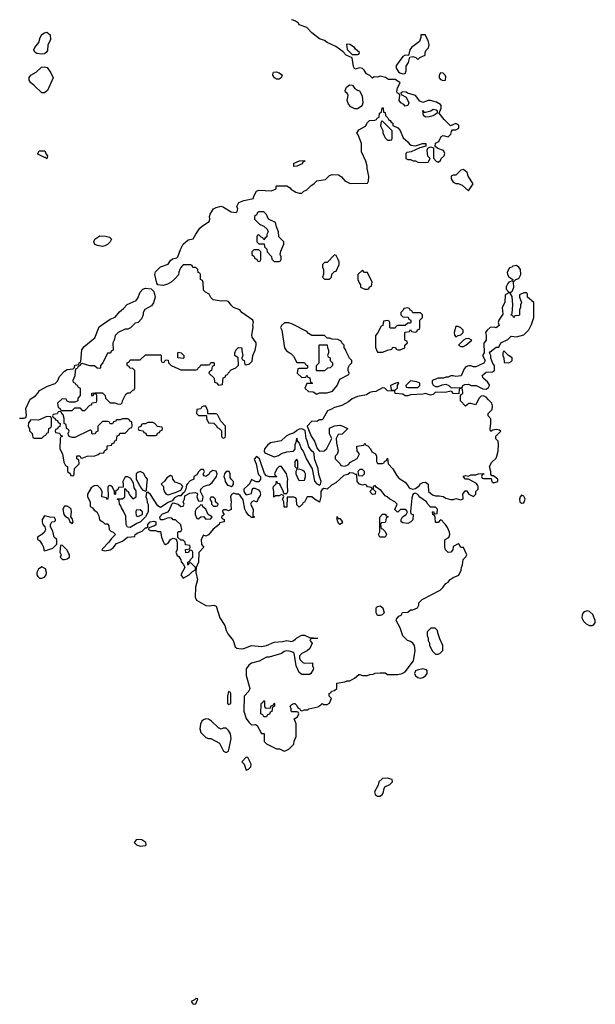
# Model space of a CAD drawing. Header units: inches. Extents: x 2221774 to 2440637, y 201306 to 357559.
# Tile 227 of 245: x 2357834 to 2362396, y 315887 to 323690. Entities that reach past the tile are written whole.
import ezdxf

# ---------------------------------------------------------------- set-up
doc = ezdxf.new("R2010")
doc.units = ezdxf.units.IN
doc.header["$MEASUREMENT"] = 0
for name, color, linetype in [('C3351', 7, 'Continuous'), ('C3352', 7, 'Continuous'), ('C3361', 7, 'Continuous'), ('C3362', 7, 'Continuous')]:
    doc.layers.add(name, color=color, linetype=linetype)

msp = doc.modelspace()

# ---------------------------------------------------------------- linework, layer by layer
at = {"layer": 'C3351', "color": 5, "elevation": 20}
for points in [[(2358653.4, 320000), (2358654, 319986), (2358618, 319982), (2358614, 319970), (2358594, 319950), (2358594, 319930), (2358590, 319926), (2358586, 319930), (2358586, 319950), (2358570, 319986), (2358556.4, 319996.4), (2358542, 319998), (2358532.7, 319987.3), (2358534, 319910), (2358530, 319888), (2358522, 319902), (2358486, 319910), (2358488, 319950), (2358474, 319974), (2358450, 319998), (2358423.6, 319996.4), (2358399.6, 319980.4), (2358371.3, 319930), (2358372, 319910), (2358392, 319870), (2358392, 319832), (2358410, 319822), (2358424, 319804), (2358444.7, 319790), (2358462, 319758), (2358466, 319726), (2358494, 319710), (2358510, 319694), (2358530, 319694), (2358539.6, 319679.6), (2358542, 319650), (2358556.9, 319636.9), (2358574, 319630), (2358594, 319610), (2358560.7, 319579.3), (2358541, 319550), (2358490, 319498), (2358485.4, 319485.4), (2358510, 319481), (2358552.3, 319487.7), (2358575.5, 319504.5), (2358602, 319538), (2358650, 319558), (2358688, 319590), (2358746, 319594), (2358749.1, 319610.9), (2358770, 319624.7), (2358804, 319636), (2358830, 319662), (2358838, 319662), (2358848.4, 319671.6), (2358849.2, 319690.8), (2358868, 319710), (2358896.9, 319716.9), (2358914, 319710), (2358912, 319688), (2358902, 319678), (2358858, 319662), (2358854, 319650), (2358870, 319642), (2358910, 319642), (2358930, 319634), (2358950, 319634), (2358958, 319590), (2358970, 319554), (2358979.6, 319539.6), (2358990, 319532), (2359010, 319542), (2359028.9, 319571.1), (2359050, 319582), (2359074, 319574), (2359082, 319550), (2359082, 319490), (2359071.3, 319470), (2359082.8, 319442.8), (2359094.8, 319434.8), (2359112, 319410), (2359112.7, 319392.7), (2359132.7, 319372.7), (2359142, 319350), (2359112, 319290), (2359130, 319264.7), (2359178, 319290), (2359203.1, 319316.9), (2359226, 319330), (2359226, 319350), (2359190, 319386), (2359178, 319382), (2359170, 319366), (2359166, 319370), (2359166, 319390), (2359182, 319398), (2359187.3, 319412.7), (2359206, 319430), (2359206, 319470), (2359202, 319482), (2359190, 319486), (2359178, 319482), (2359172.7, 319467.3), (2359150, 319466), (2359147.3, 319492.7), (2359182, 319498), (2359186, 319510), (2359182, 319522), (2359147.3, 319527.3), (2359146, 319550), (2359130, 319566), (2359110, 319566), (2359086, 319586), (2359086, 319630), (2359090, 319634), (2359110, 319634), (2359118, 319650), (2359110, 319686), (2359070, 319726), (2359050, 319726), (2359039, 319739), (2359010, 319742), (2358970, 319726), (2358950, 319726), (2358945.2, 319750), (2358966.3, 319773.7), (2359010, 319791), (2359018.9, 319801.1), (2359043.1, 319856.9), (2359050, 319862), (2359090.9, 319850.9), (2359110, 319832), (2359130, 319834), (2359138, 319850), (2359128.7, 319870), (2359139, 319890), (2359143.1, 319916.9), (2359182, 319938), (2359223.6, 319943.6), (2359238, 319938), (2359242, 319930), (2359238, 319910), (2359250, 319874), (2359282, 319878), (2359288, 319910), (2359266, 319950), (2359269, 319970), (2359290, 319990.8), (2359320.7, 320000)], [(2359157, 320000), (2359152, 319990), (2359151.3, 319968.7), (2359138, 319942), (2359124.7, 319935.3), (2359110, 319918), (2359090, 319918), (2359059.6, 319900.4), (2359042, 319878), (2359010, 319864), (2358950, 319824), (2358930, 319838), (2358870, 319926), (2358850, 319946), (2358838, 319942), (2358834, 319910), (2358842, 319890), (2358843.6, 319863.6), (2358851.6, 319848.4), (2358852, 319790), (2358830.7, 319749.3), (2358790.5, 319709.5), (2358762, 319698), (2358710, 319665.2), (2358689.1, 319669.1), (2358678, 319690), (2358674.6, 319754.6), (2358656.4, 319796.4), (2358640.4, 319820.4), (2358636.4, 319836.4), (2358626, 319850), (2358622, 319882), (2358606, 319890), (2358610, 319894), (2358650, 319894), (2358666, 319910), (2358666, 319974), (2358674, 319970), (2358678, 319958), (2358694, 319950), (2358703.6, 319923.6), (2358730, 319894), (2358758, 319910), (2358756.4, 319956.4), (2358740.4, 319980.4), (2358738.2, 320000)], [(2358784.6, 320000), (2358796.9, 319976.9), (2358810, 319962), (2358830, 319954), (2358838, 319962), (2358842.3, 320000)], [(2358964, 320000), (2358974, 319990), (2358974, 319970), (2358983.6, 319943.6), (2358994, 319930), (2359010, 319924.7), (2359075.3, 319944.7), (2359110, 319962), (2359128, 319990), (2359118, 320000)], [(2359644.5, 320000), (2359611.3, 319970), (2359611.3, 319950), (2359616.9, 319936.9), (2359630, 319924.7), (2359670, 319934), (2359675.3, 319964.7), (2359683.1, 319976.9), (2359696.9, 319976.9), (2359725.4, 319965.4), (2359736, 319950), (2359742, 319930), (2359739.6, 319920.4), (2359723.6, 319896.4), (2359712.7, 319867.3), (2359690, 319878), (2359670, 319866), (2359662, 319850), (2359684.7, 319810), (2359682, 319762), (2359694, 319750), (2359690, 319746), (2359670, 319746), (2359659, 319759), (2359650, 319762), (2359629.5, 319790), (2359617.2, 319810), (2359604.5, 319884.5), (2359580.4, 319920.4), (2359568.7, 319928.7), (2359549, 319929), (2359530, 319938), (2359511.6, 319928.4), (2359504.7, 319910), (2359510.5, 319870.5), (2359506, 319846), (2359510.7, 319809.3), (2359490, 319798), (2359470, 319806), (2359450, 319806), (2359442, 319798), (2359443.6, 319783.6), (2359454, 319770), (2359434, 319750), (2359438, 319738), (2359454, 319730), (2359454, 319710), (2359418, 319702), (2359414, 319690), (2359367.1, 319652.9), (2359330, 319608), (2359310, 319598), (2359290, 319606), (2359272, 319570), (2359274, 319530), (2359294, 319510), (2359252.7, 319467.3), (2359251, 319391), (2359231.6, 319348.4), (2359231, 319310), (2359244, 319250), (2359227.9, 319192.1), (2359225.2, 319114.8), (2359236.3, 319090), (2359310, 319047.3), (2359336, 319044), (2359371.3, 319051.3), (2359390, 319042), (2359418.8, 318950), (2359460.7, 318890), (2359470.8, 318850), (2359483.8, 318823.8), (2359526, 318770), (2359541, 318721), (2359554, 318710), (2359590, 318704.9), (2359610, 318707.7), (2359670, 318731.3), (2359750, 318722.8), (2359790, 318731), (2359850, 318756), (2359918, 318762), (2359950, 318771), (2359990, 318762), (2360000, 318767.8)], [(2359487.3, 320000), (2359510, 319991.3), (2359522, 319998), (2359523.1, 320000)], [(2360000, 319907.2), (2359954, 319906), (2359951.1, 319828.9), (2359950, 319826), (2359930, 319826), (2359926, 319870), (2359918, 319890), (2359926, 319910), (2359922, 319922), (2359910, 319926), (2359890, 319918), (2359862, 319918), (2359847.3, 319907.3), (2359848.7, 319950), (2359842, 319978), (2359846, 319990), (2359855.4, 320000)], [(2359897, 320000), (2359922, 319950), (2359922, 319942), (2359930, 319934), (2359950, 319934), (2359958, 319950), (2359956.3, 320000)], [(2360000, 318674), (2359982.7, 318682.7), (2359950, 318689.3), (2359930, 318682.7), (2359910, 318666), (2359810, 318639.5), (2359790, 318638), (2359733, 318607), (2359672, 318590), (2359650, 318574), (2359630, 318546), (2359630, 318494), (2359658, 318390), (2359651.1, 318368.9), (2359611.6, 318328.4), (2359610.8, 318210), (2359630, 318152), (2359650, 318122), (2359670, 318102), (2359703.6, 318103.6), (2359716.9, 318096.9), (2359750, 318034), (2359772.7, 318032.7), (2359772, 317970), (2359790, 317952), (2359870, 317912), (2359891.6, 317911.6), (2359930, 317894), (2359950, 317902), (2359966, 317910), (2360000, 317944)], [(2360000, 318206), (2359990, 318206), (2359986, 318210), (2359986, 318230), (2359978, 318250), (2359990, 318262), (2360000, 318267.2)]]:
    msp.add_lwpolyline(points, dxfattribs=at)
for points in [[(2358190, 319835.3), (2358176, 319810), (2358184.7, 319770), (2358195.3, 319755.3), (2358219.8, 319739.8), (2358232, 319710), (2358250, 319698), (2358259, 319710), (2358250, 319738), (2358238, 319750), (2358245.2, 319790), (2358241.2, 319810), (2358230, 319824), (2358210, 319834)], [(2359270, 319846), (2359232, 319810), (2359225.4, 319794.6), (2359224.7, 319770), (2359238, 319738), (2359250, 319734), (2359268.4, 319751.6), (2359290, 319752), (2359310, 319732), (2359350, 319734), (2359358, 319750), (2359328.7, 319768.7), (2359308, 319810), (2359286, 319830), (2359282, 319842)], [(2359370, 319906), (2359350, 319906), (2359342, 319890), (2359354, 319870), (2359354, 319850), (2359370, 319834), (2359390, 319834), (2359402, 319838), (2359406, 319850), (2359386, 319870), (2359386, 319890)], [(2358030, 319758), (2358012, 319730), (2358011.3, 319710), (2358018, 319690), (2358034, 319670), (2358038, 319650), (2358031.3, 319630), (2358010.7, 319609.3), (2357974, 319590), (2357974, 319570), (2357990, 319562), (2358012, 319530), (2358022, 319510), (2358025.4, 319485.4), (2358030, 319482), (2358050, 319486), (2358097.2, 319502.8), (2358127.3, 319532.7), (2358128, 319570), (2358108, 319590), (2358096.4, 319636.4), (2358078, 319670), (2358078, 319690), (2358088.4, 319711.6), (2358110, 319714), (2358118, 319722), (2358118, 319730), (2358110, 319746), (2358072.7, 319747.3)], [(2358790, 319806), (2358758, 319802), (2358754, 319790), (2358758, 319758), (2358770, 319754), (2358790, 319762), (2358806, 319770), (2358806, 319790)], [(2358170, 319526), (2358158, 319522), (2358152, 319470), (2358162, 319450), (2358154, 319430), (2358172.7, 319412.7), (2358190, 319412), (2358210, 319418), (2358228, 319430), (2358228, 319450), (2358222, 319462), (2358210, 319486)], [(2358010, 319354), (2357983.1, 319336.9), (2357970.6, 319310), (2357970.7, 319290), (2357976.8, 319276.8), (2357990, 319264.7), (2358010, 319264.7), (2358030, 319271), (2358042.7, 319290), (2358046.6, 319310), (2358038, 319338)], [(2359490, 318366), (2359482, 318330), (2359482, 318270), (2359490, 318262), (2359506, 318270), (2359506, 318350), (2359502, 318362)], [(2359790, 318234), (2359822, 318238), (2359827.3, 318252.7), (2359842, 318258), (2359850, 318274), (2359854, 318270), (2359854, 318250), (2359838, 318242), (2359832.7, 318207.3), (2359818, 318202), (2359812.7, 318187.3), (2359798, 318182), (2359790, 318166), (2359770, 318166), (2359762, 318182), (2359746, 318190), (2359747.3, 318267.3), (2359750, 318274), (2359762, 318278), (2359770, 318294), (2359774, 318290), (2359774, 318250), (2359778, 318238)], [(2359310, 318149.4), (2359290, 318140.9), (2359277.3, 318130), (2359267.1, 318107.1), (2359262.8, 318070), (2359270, 318042), (2359310, 318002), (2359330, 317994), (2359350, 317994), (2359416.9, 317956.9), (2359450, 317894), (2359470, 317882), (2359490, 317894), (2359508.7, 317990), (2359504, 318030), (2359490, 318058), (2359470, 318075.3), (2359445.4, 318074.6), (2359430, 318068), (2359410, 318078), (2359354, 318130), (2359330, 318146)], [(2359630, 317846), (2359594, 317810), (2359611.6, 317791.6), (2359630, 317742), (2359646, 317750), (2359666, 317770), (2359668, 317790), (2359642, 317842)], [(2358770, 317194), (2358756, 317190), (2358740.4, 317170), (2358759.3, 317150), (2358790, 317140.2), (2358830, 317146.7), (2358835.6, 317150), (2358833.6, 317170), (2358802, 317190)], [(2359230, 315933.2), (2359218, 315922), (2359192, 315910), (2359210, 315887.3), (2359230, 315892), (2359246, 315930)]]:
    msp.add_lwpolyline(points, close=True, dxfattribs=at)
at = {"layer": 'C3352', "color": 5, "elevation": 20}
for points in [[(2360000, 323685.9), (2359989.3, 323690)], [(2357831.6, 320531.6), (2357867.3, 320532.7), (2357882, 320538), (2357887.3, 320552.7), (2357882, 320610), (2357918, 320682), (2357958, 320710), (2357978, 320730), (2357990, 320752), (2358054.6, 320785.4), (2358114, 320806), (2358133.6, 320826.4), (2358150, 320862), (2358190, 320904.7), (2358210, 320918), (2358258, 320922), (2358267.3, 320932.7), (2358270, 320952), (2358302, 320958), (2358306, 320970), (2358318, 320982), (2358325.6, 321074.4), (2358342, 321098), (2358428.7, 321170), (2358464.8, 321255.2), (2358550, 321316), (2358590, 321331.3), (2358624.1, 321375.9), (2358657.5, 321402.5), (2358686.3, 321433.7), (2358756.5, 321463.5), (2358770, 321482), (2358789.6, 321530.4), (2358810, 321554.8), (2358830, 321562.8), (2358876, 321556), (2358896, 321536), (2358906.8, 321490), (2358894.8, 321445.2), (2358878.8, 321421.2), (2358825.4, 321394.6), (2358812, 321370), (2358812, 321350), (2358799.6, 321320.4), (2358774, 321290), (2358750, 321286), (2358711.3, 321248.7), (2358690, 321238), (2358670, 321238), (2358614, 321210), (2358590, 321186), (2358582, 321150), (2358572, 321130), (2358574, 321070), (2358558, 321062), (2358552.7, 321047.3), (2358530, 321046), (2358494, 320970), (2358474, 320950), (2358474, 320930), (2358470, 320926), (2358447.3, 320927.3), (2358427.3, 320947.3), (2358390, 320948), (2358330, 320966), (2358318, 320962), (2358314, 320950), (2358298, 320942), (2358290, 320926), (2358278, 320922), (2358272.7, 320907.3), (2358271.6, 320868.4), (2358254, 320830), (2358258, 320818), (2358274, 320810), (2358278, 320798), (2358290, 320794), (2358298, 320778), (2358314, 320770), (2358312.7, 320712.7), (2358294, 320690), (2358294, 320670), (2358270, 320658), (2358230, 320658), (2358210, 320666), (2358202, 320682), (2358170, 320686), (2358134, 320650), (2358138, 320618), (2358152.7, 320612.7), (2358158, 320598), (2358170, 320594), (2358250, 320594), (2358270, 320614), (2358310, 320614), (2358330, 320594), (2358350, 320594), (2358390, 320634), (2358402, 320638), (2358407.3, 320652.7), (2358442, 320658), (2358446, 320670), (2358446, 320710), (2358442, 320722), (2358430, 320726), (2358418, 320722), (2358412.7, 320707.3), (2358406, 320710), (2358406, 320730), (2358430, 320734), (2358490, 320734), (2358511.6, 320711.6), (2358514, 320690), (2358550, 320654), (2358587.3, 320652.7), (2358610, 320644.7), (2358636.4, 320643.6), (2358647.3, 320652.7), (2358648, 320670), (2358676.4, 320723.6), (2358690, 320734), (2358710, 320734), (2358730, 320754), (2358742, 320758), (2358746, 320770), (2358746, 320910), (2358730, 320926), (2358707.3, 320927.3), (2358702, 320942), (2358686, 320950), (2358686, 320970), (2358702, 320978), (2358710, 320994), (2358790, 320994), (2358830, 321034), (2358950, 321034), (2358954, 321030), (2358954, 320990), (2358958, 320978), (2358970, 320974), (2358982, 320978), (2358990, 320994), (2359010, 320992), (2359014, 320970), (2359034, 320950), (2359110, 320914), (2359230, 320914), (2359242, 320918), (2359250, 320934), (2359262, 320938), (2359270, 320954), (2359330, 320954), (2359342, 320958), (2359350, 320974), (2359370, 320974), (2359374, 320970), (2359374, 320950), (2359358, 320942), (2359354, 320910), (2359338, 320902), (2359334, 320890), (2359374, 320850), (2359378, 320818), (2359392.7, 320812.7), (2359410, 320794), (2359442, 320798), (2359447.3, 320852.7), (2359462, 320858), (2359467.3, 320872.7), (2359482, 320878), (2359486, 320890), (2359510, 320914), (2359546, 320930), (2359567.3, 320952.7), (2359566, 321010), (2359538, 321030), (2359538, 321050), (2359548, 321070), (2359568.9, 321091.1), (2359594, 321090), (2359594, 321066), (2359602, 321030), (2359594, 321010), (2359598, 320998), (2359614, 320990), (2359618, 320958), (2359630, 320954), (2359656.4, 320963.6), (2359676.4, 320983.6), (2359682, 321030), (2359699, 321070), (2359709, 321110), (2359708.7, 321130), (2359675.3, 321175.3), (2359674, 321190), (2359684, 321250), (2359682, 321270), (2359688, 321290), (2359682, 321310), (2359595.3, 321370), (2359578, 321390), (2359529.1, 321409.1), (2359508.9, 321428.9), (2359490, 321458), (2359470, 321462), (2359430, 321459), (2359368, 321470), (2359350, 321488), (2359334.6, 321514.6), (2359306, 321530), (2359290, 321546), (2359287.3, 321607.3), (2359282, 321622), (2359266, 321630), (2359266, 321670), (2359262, 321682), (2359247.3, 321687.3), (2359246, 321710), (2359230, 321726), (2359207.3, 321727.3), (2359202, 321742), (2359190, 321746), (2359130, 321746), (2359110, 321726), (2359102, 321710), (2359094, 321690), (2359092.7, 321667.3), (2359063.6, 321636.4), (2359034, 321610), (2359005.4, 321594.6), (2358970, 321584), (2358928.7, 321588.7), (2358921.2, 321601.2), (2358904, 321670), (2358909.1, 321690.9), (2358949.1, 321730.9), (2359010, 321752), (2359030, 321782), (2359044.7, 321795.3), (2359078, 321802), (2359088.4, 321811.6), (2359108.7, 321870), (2359129.3, 321910.7), (2359170, 321944.7), (2359210, 321954), (2359229.1, 321990.9), (2359262, 322038), (2359283.2, 322056.8), (2359335.3, 322090), (2359342, 322110), (2359339, 322130), (2359344, 322150), (2359369.3, 322190.7), (2359390, 322201), (2359430, 322211.3), (2359450, 322204.7), (2359510, 322167.3), (2359550, 322162), (2359558, 322170), (2359562, 322190), (2359555.3, 322210), (2359570, 322242), (2359610, 322258), (2359686, 322274), (2359686, 322286), (2359710, 322331.3), (2359730, 322338), (2359830, 322334), (2359866, 322350), (2359866, 322370), (2359870, 322374), (2359950, 322374), (2359976.9, 322356.9), (2359984.7, 322344.7), (2360000, 322336.4)], [(2360000, 321274.5), (2359996.4, 321276.4), (2359967.3, 321287.3), (2359932.7, 321287.3), (2359910, 321266), (2359902, 321250), (2359912, 321230), (2359931.3, 321090), (2359947.1, 321067.1), (2359983.6, 321043.6), (2360000, 321027.2)], [(2360000, 320412.5), (2359970, 320404), (2359944.7, 320390), (2359906.8, 320353.2), (2359822.8, 320337.3), (2359799.9, 320320.1), (2359774.8, 320290), (2359771, 320270), (2359776.9, 320256.9), (2359850, 320226), (2359884.7, 320235.3), (2359910, 320251.3), (2359950, 320266), (2360000, 320271.8)], [(2359956.3, 320000), (2359955.3, 320030), (2359959, 320050), (2359948.7, 320090), (2359910, 320148), (2359890, 320148), (2359872, 320130), (2359854, 320090), (2359858, 320078), (2359872, 320070), (2359870, 320066), (2359812.7, 320067.3), (2359790, 320075.3), (2359773.6, 320093.6), (2359735.3, 320210), (2359710, 320228), (2359692, 320208), (2359706.8, 320170), (2359720.7, 320100.7), (2359726, 320086), (2359742, 320070), (2359742, 320050), (2359730, 320028.7), (2359708.9, 320028.9), (2359670, 320046), (2359652.7, 320007.3), (2359644.5, 320000)], [(2358738.2, 320000), (2358736.4, 320016.4), (2358714.6, 320054.6), (2358690, 320068), (2358670, 320066), (2358652, 320030), (2358653.4, 320000)], [(2358842.3, 320000), (2358848, 320050), (2358830, 320068), (2358816, 320096), (2358790, 320108.7), (2358770, 320102), (2358758, 320090), (2358758, 320050), (2358784.6, 320000)], [(2359118, 320000), (2359110, 320008), (2359066, 320026), (2359048.4, 320048.4), (2359046, 320070), (2359030, 320078), (2358999.6, 320060.4), (2358983.6, 320036.4), (2358954, 320010), (2358964, 320000)], [(2359320.7, 320000), (2359335.5, 320004.5), (2359358.6, 320021.4), (2359393.2, 320070), (2359398, 320090), (2359391.7, 320111.7), (2359363.5, 320116.5), (2359339.6, 320100.4), (2359333.4, 320086.6), (2359310, 320069), (2359296.4, 320076.4), (2359288.4, 320088.4), (2359298, 320110), (2359290, 320126), (2359270, 320126), (2359250, 320106), (2359236.9, 320083.1), (2359214, 320070), (2359214, 320050), (2359185.4, 320034.6), (2359162, 320010), (2359157, 320000)], [(2359523.1, 320000), (2359528.7, 320010), (2359529, 320030), (2359508.7, 320050), (2359502.7, 320062.7), (2359502.7, 320090), (2359495.3, 320110), (2359470, 320109), (2359457.3, 320090), (2359451, 320070), (2359461, 320050), (2359462.8, 320030), (2359482, 320002), (2359487.3, 320000)], [(2359855.4, 320000), (2359867.3, 320012.7), (2359870, 320034), (2359878, 320018), (2359890, 320014), (2359897, 320000)]]:
    msp.add_lwpolyline(points, dxfattribs=at)
for points in [[(2358010, 323417.2), (2357970, 323422.7), (2357952.7, 323432.7), (2357947, 323450), (2357953.2, 323470), (2357985.2, 323510), (2357997.2, 323550), (2358010, 323571.3), (2358030, 323586), (2358050, 323591.3), (2358074.8, 323570), (2358078.8, 323530), (2358058, 323490), (2358054.4, 323445.6), (2358044.7, 323430), (2358030, 323419)], [(2358030, 323109.3), (2358009, 323110), (2357950, 323168.7), (2357922, 323190), (2357909.2, 323210), (2357909.4, 323230.6), (2357922, 323250), (2357965.6, 323274.4), (2358006.8, 323313.2), (2358030, 323316), (2358051, 323310), (2358081, 323270), (2358098, 323230), (2358053.4, 323130)], [(2359870, 323219.3), (2359854, 323230), (2359841.2, 323250), (2359842, 323270), (2359846, 323274), (2359870, 323276.3), (2359891.3, 323270), (2359910, 323256), (2359913, 323250), (2359906, 323230), (2359890, 323219.3)], [(2358050, 322588), (2358038, 322598), (2358030, 322598), (2357982, 322622), (2357978, 322630), (2357989.3, 322650.7), (2358034, 322650), (2358043.6, 322623.6), (2358054, 322610)], [(2359770, 322166), (2359730, 322166), (2359718, 322162), (2359712.7, 322147.3), (2359694, 322130), (2359694, 322110), (2359734, 322070), (2359770, 322054), (2359794, 322030), (2359802, 322010), (2359792.7, 321987.3), (2359791.6, 321968.4), (2359778, 321962), (2359770, 321946), (2359762, 321962), (2359747.3, 321967.3), (2359730, 321986), (2359718, 321982), (2359714, 321970), (2359714, 321930), (2359730, 321914), (2359772.7, 321912.7), (2359774, 321890), (2359791.6, 321871.6), (2359794, 321850), (2359830, 321814), (2359832.7, 321792.7), (2359850, 321774), (2359890, 321774), (2359902, 321778), (2359906, 321790), (2359906, 321810), (2359898, 321830), (2359903.1, 321856.9), (2359926, 321910), (2359926, 321930), (2359888.4, 321968.4), (2359886, 322010), (2359868.4, 322048.4), (2359862, 322082), (2359806, 322110), (2359790, 322146)], [(2358490, 321893.2), (2358450, 321899.3), (2358429.5, 321909.5), (2358421.2, 321930), (2358430, 321951.3), (2358470, 321976), (2358515.3, 321975.3), (2358545.4, 321965.4), (2358562, 321950), (2358551.3, 321930), (2358530, 321909.2), (2358510, 321897.2)], [(2359730, 321866), (2359690, 321866), (2359674, 321850), (2359674, 321830), (2359692.7, 321812.7), (2359698, 321798), (2359712.7, 321792.7), (2359718, 321778), (2359730, 321774), (2359742, 321778), (2359746, 321790), (2359746, 321850)], [(2359130, 321006), (2359086, 321010), (2359086, 321050), (2359090, 321054), (2359114, 321050), (2359134, 321030), (2359134, 321010)], [(2359310, 320626), (2359290, 320626), (2359278, 320622), (2359270, 320606), (2359238, 320602), (2359234, 320570), (2359250, 320554), (2359314, 320554), (2359314, 320530), (2359330, 320494), (2359372.7, 320492.7), (2359392.7, 320472.7), (2359398, 320458), (2359412.7, 320452.7), (2359432.7, 320432.7), (2359434, 320390), (2359438, 320378), (2359450, 320374), (2359462, 320378), (2359466, 320390), (2359466, 320470), (2359427.3, 320507.3), (2359402, 320562), (2359390, 320566), (2359326, 320566), (2359326, 320590)], [(2358050, 320546), (2357983.6, 320516.4), (2357922, 320518), (2357903.6, 320496.4), (2357902, 320470), (2357911.6, 320451.6), (2357912.7, 320432.7), (2357934, 320410), (2357938, 320378), (2357950, 320374), (2358010, 320374), (2358027.3, 320392.7), (2358042, 320398), (2358050, 320414), (2358062, 320418), (2358066, 320450), (2358082, 320458), (2358086, 320470), (2358086, 320530), (2358082, 320542)], [(2358150, 320586), (2358138, 320582), (2358130, 320566), (2358098, 320562), (2358094, 320550), (2358098, 320538), (2358112.7, 320532.7), (2358118, 320518), (2358132.7, 320512.7), (2358138, 320498), (2358154, 320490), (2358152.7, 320467.3), (2358138, 320462), (2358132.7, 320447.3), (2358118, 320442), (2358114, 320430), (2358118, 320418), (2358150, 320414), (2358158, 320398), (2358174, 320390), (2358158, 320382), (2358154, 320370), (2358152, 320290), (2358172, 320250), (2358183.6, 320183.6), (2358198, 320158), (2358214, 320150), (2358214, 320110), (2358232.7, 320092.7), (2358238, 320078), (2358250, 320074), (2358262, 320078), (2358266, 320090), (2358267.3, 320132.7), (2358306, 320170), (2358302, 320202), (2358288, 320210), (2358286, 320230), (2358290, 320234), (2358310, 320234), (2358318, 320218), (2358330, 320214), (2358368.4, 320231.6), (2358430, 320234), (2358456.4, 320243.6), (2358470, 320254), (2358502, 320258), (2358507.3, 320272.7), (2358526, 320290), (2358527.3, 320312.7), (2358562, 320318), (2358567.3, 320332.7), (2358582, 320338), (2358587.3, 320352.7), (2358602, 320358), (2358607.3, 320392.7), (2358622, 320398), (2358627.3, 320412.7), (2358670, 320414), (2358707.3, 320452.7), (2358722, 320458), (2358726, 320470), (2358722, 320502), (2358707.3, 320507.3), (2358702, 320522), (2358690, 320526), (2358650, 320526), (2358630, 320518), (2358602, 320518), (2358592.7, 320507.3), (2358578, 320502), (2358570, 320486), (2358550, 320486), (2358542, 320502), (2358530, 320506), (2358490, 320506), (2358454, 320470), (2358454, 320430), (2358438, 320422), (2358432.7, 320407.3), (2358410, 320406), (2358406, 320410), (2358406, 320430), (2358398, 320438), (2358390, 320438), (2358270, 320378), (2358250, 320378), (2358227.3, 320387.3), (2358220.4, 320400.4), (2358218, 320410), (2358226, 320430), (2358222, 320442), (2358206, 320450), (2358202, 320482), (2358186, 320490), (2358186, 320530), (2358178, 320558), (2358167.3, 320567.3), (2358162, 320582)], [(2358890, 320498), (2358850, 320498), (2358830, 320486), (2358810, 320486), (2358798, 320482), (2358792.7, 320467.3), (2358778, 320462), (2358774, 320450), (2358778, 320438), (2358812.7, 320432.7), (2358818, 320418), (2358832.7, 320412.7), (2358838, 320398), (2358850, 320394), (2358910, 320394), (2358922, 320398), (2358927.3, 320412.7), (2358942, 320418), (2358947.3, 320432.7), (2358962, 320438), (2358966, 320450), (2358962, 320462), (2358927.3, 320467.3), (2358906, 320490)]]:
    msp.add_lwpolyline(points, close=True, dxfattribs=at)
at = {"layer": 'C3361', "color": 5, "elevation": 20}
for points in [[(2360000, 318267.2), (2360008.4, 318271.6), (2360014, 318270), (2360030, 318254), (2360038, 318238), (2360054, 318230), (2360058, 318218), (2360070, 318214), (2360090, 318222), (2360118, 318222), (2360126, 318230), (2360196.4, 318243.6), (2360220.4, 318259.6), (2360230, 318272), (2360243.6, 318263.6), (2360270, 318262), (2360290, 318274), (2360306, 318310), (2360286, 318330), (2360286, 318350), (2360302, 318358), (2360306, 318370), (2360330, 318374), (2360346, 318390), (2360347.3, 318432.7), (2360410, 318442), (2360430, 318451.3), (2360450, 318452), (2360488.4, 318471.6), (2360520.4, 318499.6), (2360530, 318502), (2360550, 318494), (2360590, 318494), (2360610, 318502), (2360636.4, 318503.6), (2360650, 318512), (2360690, 318514), (2360730, 318514), (2360750, 318502), (2360830, 318502), (2360866, 318510), (2360890, 318522), (2360955.3, 318610), (2360968.7, 318690), (2360964, 318730), (2360950, 318748.7), (2360930, 318762), (2360906, 318770), (2360870, 318808), (2360848.7, 318870), (2360818, 318930), (2360820.4, 318939.6), (2360838, 318962), (2360858, 318970), (2360867.3, 318992.7), (2360910, 318994), (2360930, 319014), (2360950, 319014), (2360986, 319030), (2360998, 319050), (2360998, 319070), (2361024.5, 319095.5), (2361166, 319170), (2361188.4, 319191.6), (2361210, 319222), (2361230, 319232), (2361245.2, 319254.8), (2361269.3, 319270.7), (2361312.9, 319287.1), (2361332.1, 319327.9), (2361334, 319350), (2361344, 319370), (2361348.9, 319411.1), (2361370, 319434), (2361378, 319450), (2361350, 319506), (2361330, 319506), (2361318, 319530), (2361310, 319535.3), (2361270, 319515.3), (2361266, 319490), (2361250.8, 319469.2), (2361230, 319468.7), (2361209.2, 319489.2), (2361204, 319510), (2361202, 319558), (2361206, 319570), (2361233.6, 319586.4), (2361242, 319610), (2361239, 319630), (2361224.7, 319664.7), (2361209.1, 319689.1), (2361186, 319710), (2361182, 319722), (2361170, 319726), (2361150, 319706), (2361130, 319706), (2361127.3, 319747.3), (2361122, 319762), (2361108.7, 319768.7), (2361106, 319790), (2361112.7, 319792.7), (2361118, 319778), (2361130, 319774), (2361142, 319778), (2361146, 319810), (2361130, 319826), (2361090, 319826), (2361068, 319850), (2361058, 319870), (2361005.6, 319905.6), (2360990, 319928), (2360970, 319938), (2360963.6, 319936.4), (2360950, 319926), (2360942, 319898), (2360931.6, 319791.6), (2360934, 319774), (2360952, 319770), (2360950, 319726), (2360934, 319710), (2360910, 319698), (2360870, 319702), (2360858, 319710), (2360858, 319730), (2360868.7, 319751.3), (2360898, 319770), (2360908, 319790), (2360900.4, 319800.4), (2360890, 319808), (2360852.7, 319807.3), (2360830, 319788), (2360826, 319790), (2360808, 319808), (2360826, 319850), (2360806, 319870), (2360766, 319890), (2360746, 319910), (2360730, 319918), (2360699, 319959), (2360662, 319982), (2360650, 319998), (2360634, 319990), (2360634, 319970), (2360654, 319950), (2360652, 319930), (2360630, 319926), (2360609, 319950), (2360626, 319970), (2360622, 319982), (2360590, 319988), (2360583.1, 320000)], [(2360305.4, 320000), (2360270.6, 319969.4), (2360244.7, 319975.3), (2360230, 319968), (2360221, 319950), (2360220.7, 319910), (2360210, 319866), (2360169.4, 319889.4), (2360150, 319908.7), (2360112, 319908), (2360090, 319866), (2360078, 319862), (2360074, 319850), (2360050, 319826), (2360030, 319846), (2360028, 319888), (2360022, 319902), (2360007.3, 319907.3), (2360000, 319907.2)], [(2360907.9, 320000), (2360921.4, 319981.4), (2360930, 319976), (2360950, 319970.8), (2360970, 319976), (2361001.2, 319998.8), (2361002, 320000)], [(2361071.9, 320000), (2361074.8, 319950), (2361104.5, 319924.5), (2361130, 319917.3), (2361158, 319918), (2361190.8, 319910.8), (2361210, 319898), (2361247.1, 319887.1), (2361272.3, 319887.7), (2361290, 319896), (2361330, 319886), (2361347.3, 319892.7), (2361346, 319930), (2361364, 319956), (2361376.9, 319956.9), (2361394, 319930), (2361430, 319912), (2361448, 319930), (2361448.4, 319951.6), (2361466, 319970), (2361466, 319990), (2361461.8, 320000)], [(2360000, 318767.8), (2360020.4, 318779.6), (2360029.1, 318790.9), (2360070, 318811.3), (2360091.3, 318811.3), (2360130, 318794), (2360194, 318790), (2360190, 318786), (2360150, 318786), (2360138, 318782), (2360134, 318770), (2360152, 318750), (2360132.7, 318707.3), (2360111.6, 318688.4), (2360070, 318668), (2360051.6, 318648.4), (2360051.3, 318630), (2360056.9, 318616.9), (2360076.9, 318596.9), (2360091.1, 318591.1), (2360154, 318594), (2360154, 318570), (2360162, 318550), (2360159.6, 318540.4), (2360142, 318510), (2360130, 318502), (2360070, 318502), (2360050, 318518), (2360026, 318570), (2360008, 318670), (2360000, 318674)], [(2360000, 317944), (2360006, 317950), (2360008.4, 317971.6), (2360026, 318010), (2360026, 318110), (2360008, 318150), (2360034.6, 318165.4), (2360046, 318190), (2360042, 318202), (2360030, 318206), (2360000, 318206)]]:
    msp.add_lwpolyline(points, dxfattribs=at)
for points in [[(2361810, 319922), (2361801, 319910), (2361796, 319890), (2361798, 319870), (2361810, 319858), (2361830, 319861), (2361839.3, 319890), (2361837.5, 319897.5), (2361830, 319915.3)], [(2360358, 319738), (2360370, 319738), (2360391, 319710), (2360383.6, 319696.4), (2360370, 319688.7), (2360355.3, 319710), (2360348.7, 319730), (2360350, 319752)], [(2360730, 319588), (2360688.4, 319588.4), (2360678, 319610), (2360688.9, 319631.1), (2360687.3, 319747.3), (2360710, 319772), (2360731.3, 319771.3), (2360738, 319758), (2360754, 319750), (2360738, 319742), (2360734, 319710), (2360730, 319706), (2360698, 319702), (2360694, 319690), (2360698, 319658), (2360710, 319654), (2360730, 319634), (2360742, 319610)], [(2360690, 318968.7), (2360669.1, 318969.1), (2360659, 318990), (2360659, 319030), (2360670, 319041), (2360690, 319046), (2360711, 319030), (2360722, 318990), (2360705.4, 318974.6)], [(2362330, 319006), (2362310, 318998.7), (2362300.4, 318990), (2362290.4, 318970), (2362288.4, 318950), (2362302.8, 318922.8), (2362322.2, 318902.2), (2362350, 318888.5), (2362370, 318890.3), (2362382.8, 318897.2), (2362394, 318910), (2362395.6, 318930), (2362375.2, 318975.2), (2362350, 318999.6)], [(2361127.3, 318867.3), (2361092.7, 318867.3), (2361062, 318838), (2361062, 318810), (2361072, 318790), (2361072, 318770), (2361082, 318750), (2361082, 318730), (2361106, 318686), (2361130, 318662), (2361150, 318662), (2361166, 318670), (2361186, 318690), (2361188, 318730), (2361163.1, 318783.1), (2361148, 318830), (2361146, 318850)], [(2361030, 318545.2), (2360984, 318536), (2360970.9, 318529.1), (2360962.8, 318510), (2360971.3, 318490), (2360990, 318476), (2361010, 318471), (2361030, 318478), (2361050, 318491.3), (2361064, 318510), (2361064, 318530), (2361057, 318537)], [(2360750, 317679), (2360710, 317677.2), (2360681, 317650), (2360674.8, 317625.2), (2360646, 317570), (2360650.8, 317550), (2360661.3, 317541.3), (2360670, 317536.3), (2360690, 317538), (2360710, 317551.3), (2360718, 317570), (2360721.5, 317598.5), (2360728.7, 317610), (2360768, 317630), (2360788, 317650), (2360786, 317670)]]:
    msp.add_lwpolyline(points, close=True, dxfattribs=at)
at = {"layer": 'C3362', "color": 5, "elevation": 20}
for points in [[(2360000, 322336.4), (2360023.6, 322323.6), (2360050, 322314), (2360070, 322314), (2360086, 322330), (2360110, 322342), (2360143.1, 322376.9), (2360166, 322390), (2360190, 322414), (2360256.4, 322423.6), (2360290, 322454), (2360310, 322462), (2360359.6, 322459.6), (2360383.6, 322443.6), (2360410, 322412), (2360452.7, 322392.7), (2360590, 322394), (2360598, 322410), (2360602, 322450), (2360588.7, 322510), (2360588.7, 322530), (2360578, 322570), (2360543.1, 322643.1), (2360542, 322710), (2360516.4, 322776.4), (2360506, 322790), (2360522, 322818), (2360574, 322846), (2360590, 322874), (2360606, 322890), (2360647.3, 322892.7), (2360662, 322898), (2360666, 322910), (2360682, 322918), (2360686, 322950), (2360702, 322958), (2360706, 322990), (2360710, 322994), (2360714, 322990), (2360718, 322958), (2360730, 322954), (2360734, 322930), (2360750, 322914), (2360758, 322898), (2360770, 322891.3), (2360776.9, 322876.9), (2360791.3, 322870), (2360792, 322852), (2360830, 322832), (2360850, 322812), (2360873.4, 322753.4), (2360910, 322721), (2360923, 322703), (2360935.9, 322695.9), (2360970, 322690.6), (2361026, 322710), (2361051.3, 322710), (2361052.7, 322687.3), (2361004.7, 322675.3), (2360936.9, 322643.1), (2360902, 322638), (2360894, 322630), (2360894, 322590), (2360910, 322582), (2360930, 322582), (2360952.7, 322572.7), (2360970, 322572), (2360990, 322562), (2361050, 322558), (2361070, 322562), (2361088, 322590), (2361069, 322609), (2361063.1, 322656.9), (2361067.3, 322672.7), (2361090, 322682), (2361114, 322674), (2361112, 322592), (2361134, 322570), (2361150, 322562), (2361170, 322574), (2361175.3, 322590), (2361199, 322610), (2361204, 322630), (2361192.7, 322652.7), (2361148.7, 322668.7), (2361126, 322686), (2361129.1, 322710.9), (2361154.6, 322725.4), (2361175.3, 322764.7), (2361190, 322771.3), (2361230, 322762), (2361250, 322782), (2361255.3, 322804.7), (2361264, 322816), (2361290, 322818), (2361315.3, 322830), (2361313.2, 322853.2), (2361290, 322868), (2361248.9, 322848.9), (2361198.6, 322898.6), (2361158, 322950), (2361173.2, 322990), (2361174, 323010), (2361170, 323018), (2361136.5, 323036.5), (2361090, 323049), (2361070, 323049), (2361030, 323034), (2361005.6, 323045.6), (2360970, 323088.7), (2360908, 323108), (2360896.4, 323116.4), (2360870, 323118), (2360854, 323110), (2360858, 323098), (2360896.9, 323076.9), (2360918, 323030), (2360910, 323008.7), (2360890, 323004), (2360877.5, 323017.5), (2360855.3, 323030), (2360841.2, 323050), (2360846, 323090), (2360842, 323102), (2360826, 323110), (2360822, 323122), (2360828.9, 323151.1), (2360848, 323190), (2360838, 323198), (2360810, 323215.3), (2360756.4, 323216.4), (2360732.9, 323232.9), (2360690, 323242), (2360670, 323235.3), (2360643.6, 323236.4), (2360630, 323226), (2360608.4, 323248.4), (2360581.2, 323261.2), (2360564, 323290), (2360550, 323304), (2360530, 323309.3), (2360490, 323299), (2360478.6, 323318.6), (2360468.4, 323388.4), (2360422, 323410), (2360396.5, 323436.5), (2360338.4, 323478.4), (2360270, 323509.3), (2360250, 323525.2), (2360210, 323539.3), (2360150, 323586), (2360110, 323629), (2360050, 323649.4), (2360042.7, 323662.7), (2360018.6, 323678.6), (2360000, 323685.9)], [(2360000, 321027.2), (2360003.6, 321023.6), (2360030, 320974), (2360090, 320974), (2360098, 320958), (2360114, 320950), (2360114, 320930), (2360110, 320926), (2360050, 320926), (2360038, 320922), (2360034, 320890), (2360070, 320854), (2360102, 320858), (2360110, 320874), (2360118, 320858), (2360132.7, 320852.7), (2360138, 320818), (2360154, 320810), (2360150, 320806), (2360110, 320806), (2360094, 320770), (2360123.6, 320743.6), (2360159.6, 320739.6), (2360190, 320722), (2360210, 320732), (2360270, 320732), (2360312.9, 320747.1), (2360350, 320792), (2360370, 320842), (2360442, 320878), (2360446, 320890), (2360438, 320910), (2360438, 320930), (2360447.3, 320952.7), (2360466, 320970), (2360466, 320990), (2360448.4, 321008.4), (2360420.4, 321060.4), (2360416.4, 321076.4), (2360406, 321090), (2360406, 321110), (2360386, 321130), (2360382, 321142), (2360356.4, 321156.4), (2360310, 321158), (2360290, 321166), (2360270, 321166), (2360250, 321186), (2360150, 321186), (2360123.1, 321203.1), (2360110, 321218), (2360000, 321274.5)], [(2361461.8, 320000), (2361455.3, 320015.3), (2361390, 320048), (2361366, 320050), (2361348.7, 320068.7), (2361350, 320072), (2361370, 320078), (2361390, 320072), (2361410, 320082), (2361450, 320082), (2361470, 320092), (2361510, 320094), (2361512.7, 320087.3), (2361498, 320082), (2361494, 320070), (2361498, 320058), (2361510, 320054), (2361570, 320054), (2361576, 320030), (2361590, 320018.8), (2361622, 320030), (2361622, 320050), (2361590, 320074), (2361576.4, 320076.4), (2361568, 320088), (2361568, 320110), (2361558, 320150), (2361576.4, 320183.6), (2361610, 320214), (2361615.3, 320230), (2361626, 320270), (2361627.3, 320327.3), (2361626, 320350), (2361608.4, 320368.4), (2361608, 320390), (2361646, 320430), (2361636.4, 320436.4), (2361610, 320442), (2361583.6, 320436.4), (2361571.6, 320428.4), (2361566, 320430), (2361562, 320450), (2361568.7, 320490), (2361567.3, 320527.3), (2361546, 320550), (2361546, 320570), (2361578, 320602), (2361582, 320630), (2361575.3, 320650), (2361550, 320678), (2361530, 320698), (2361510, 320708), (2361490, 320706), (2361471.6, 320688.4), (2361450, 320638), (2361410, 320648), (2361392.7, 320647.3), (2361368, 320628), (2361328, 320670), (2361326, 320714), (2361346, 320730), (2361342, 320762), (2361330, 320766), (2361318, 320762), (2361314, 320726), (2361270, 320728), (2361262, 320742), (2361250, 320746), (2361205.4, 320734.6), (2361130, 320738), (2361110, 320719), (2361090, 320715.3), (2361050, 320728), (2361030, 320722), (2360930, 320718), (2360910, 320708.7), (2360890, 320709), (2360870, 320722), (2360810, 320728.7), (2360806, 320746), (2360750, 320748.7), (2360728.9, 320768.9), (2360710, 320772), (2360655.9, 320744.1), (2360630, 320742), (2360610, 320734.5), (2360582.5, 320717.5), (2360510, 320703.7), (2360470, 320686), (2360438.5, 320661.5), (2360387.9, 320632.1), (2360330, 320618), (2360299.9, 320600.1), (2360272, 320590), (2360236.9, 320523.1), (2360230, 320518), (2360210, 320518), (2360190, 320506), (2360150, 320508), (2360112, 320470), (2360144.7, 320390), (2360171.3, 320350), (2360191.1, 320291.1), (2360210, 320272), (2360247.3, 320272.7), (2360268.7, 320291.3), (2360308, 320370), (2360288.9, 320408.9), (2360290, 320454), (2360328.9, 320471.1), (2360370, 320476), (2360394, 320470), (2360431.1, 320451.1), (2360432, 320448), (2360390, 320406), (2360358, 320402), (2360342, 320370), (2360343.6, 320336.4), (2360358, 320270), (2360350, 320246), (2360334, 320230), (2360334, 320210), (2360374, 320170), (2360378, 320158), (2360410, 320152), (2360436.4, 320163.6), (2360456.4, 320183.6), (2360508.4, 320211.6), (2360526, 320250), (2360508, 320270), (2360506, 320310), (2360562, 320318), (2360570, 320334), (2360578, 320318), (2360592.7, 320312.7), (2360614, 320290), (2360625.4, 320265.4), (2360654, 320250), (2360662, 320230), (2360662, 320190), (2360670, 320174), (2360710, 320174), (2360722, 320178), (2360726, 320190), (2360742, 320198), (2360750, 320214), (2360754, 320170), (2360790, 320132), (2360820.7, 320080.7), (2360838, 320058), (2360890, 320024.7), (2360907.9, 320000)], [(2360000, 320271.8), (2360007.3, 320272.7), (2360018, 320290), (2360016.4, 320323.6), (2360028, 320350), (2360030, 320374), (2360032.7, 320352.7), (2360050, 320334), (2360066.4, 320286.4), (2360081, 320270), (2360107.1, 320207.1), (2360152, 320130), (2360170, 320034), (2360190, 320012), (2360210, 320002), (2360218, 320010), (2360222, 320030), (2360204.7, 320084.7), (2360199, 320130), (2360169, 320209), (2360168.7, 320250), (2360162, 320262), (2360148.7, 320270), (2360126.3, 320306.3), (2360113.2, 320353.2), (2360104, 320370), (2360095.3, 320435.3), (2360070, 320448.7), (2360050, 320444), (2360030, 320434), (2360010, 320415.3), (2360000, 320412.5)], [(2360583.1, 320000), (2360582, 320002), (2360570, 320006), (2360550, 320002), (2360528, 320010), (2360508, 320030), (2360506, 320086), (2360494, 320086), (2360476.4, 320096.4), (2360450, 320098), (2360434.4, 320085.6), (2360402, 320078), (2360339.8, 320020.2), (2360310, 320004), (2360305.4, 320000)], [(2361002, 320000), (2361010, 320011.3), (2361030, 320022), (2361050, 320024.7), (2361071.3, 320010), (2361071.9, 320000)]]:
    msp.add_lwpolyline(points, dxfattribs=at)
for points in [[(2360423.6, 323496.4), (2360430, 323454), (2360450, 323432), (2360470, 323414), (2360510, 323414), (2360522, 323418), (2360526, 323430), (2360496.4, 323456.4), (2360488, 323470), (2360450, 323494)], [(2361046, 323570), (2361014, 323570), (2361014, 323550), (2361002, 323518), (2360938, 323470), (2360924.7, 323450), (2360914, 323406), (2360890, 323408), (2360870, 323398), (2360818.8, 323330), (2360814.8, 323310), (2360836.8, 323276.8), (2360847.7, 323267.7), (2360870, 323261), (2360890, 323264.7), (2360896.5, 323283.5), (2360898, 323322), (2360915.3, 323350), (2360926, 323394), (2360950, 323398), (2360974, 323390), (2360990, 323374), (2361006, 323390), (2361046, 323410), (2361048.4, 323431.6), (2361058, 323450), (2361074, 323466), (2361079, 323490), (2361070, 323526)], [(2361170, 323268.7), (2361158.8, 323250), (2361158.8, 323230), (2361170, 323216), (2361190, 323206.8), (2361208.7, 323211.3), (2361210, 323238), (2361205.2, 323250), (2361190, 323265.2)], [(2360490, 322984), (2360459.5, 322999.5), (2360440.7, 323020.7), (2360429.4, 323049.4), (2360437.2, 323090), (2360430, 323108), (2360416.4, 323116.4), (2360414, 323130), (2360424.1, 323155.9), (2360446.6, 323173.4), (2360470.8, 323170.8), (2360487.5, 323147.5), (2360510, 323131), (2360526.4, 323126.4), (2360547.1, 323087.1), (2360552, 323030), (2360546.8, 323013.2), (2360538.8, 323001.2), (2360510, 322984)], [(2361050, 322917.2), (2361034, 322930), (2361028, 322970), (2361032, 322970), (2361038, 322958), (2361050, 322958), (2361092.9, 322967.1), (2361110, 322981), (2361135.3, 322975.3), (2361142, 322970), (2361142, 322950), (2361110, 322929.2), (2361079, 322919)], [(2360710, 322886), (2360698, 322882), (2360694, 322850), (2360711.6, 322811.6), (2360712.7, 322792.7), (2360722, 322770), (2360730, 322754), (2360750, 322734), (2360770, 322734), (2360782, 322738), (2360786, 322750), (2360786, 322810)], [(2360007.3, 322527.3), (2360006, 322550), (2360010, 322554), (2360052.7, 322572.7), (2360090, 322574), (2360094, 322570), (2360078, 322562), (2360071.6, 322548.4), (2360030, 322528)], [(2361350, 322502), (2361330, 322498), (2361290, 322458), (2361270, 322458), (2361254, 322450), (2361252, 322430), (2361270, 322402), (2361290, 322391.3), (2361310, 322391.3), (2361339.8, 322379.8), (2361390, 322334), (2361428.7, 322390), (2361389.1, 322449.1), (2361379, 322479), (2361368, 322490)], [(2360330, 321826), (2360270, 321766), (2360250, 321766), (2360234, 321750), (2360234, 321730), (2360242, 321710), (2360242, 321670), (2360234, 321650), (2360250, 321634), (2360290, 321634), (2360306, 321650), (2360307.3, 321672.7), (2360330, 321694), (2360342, 321698), (2360366, 321750), (2360366, 321770), (2360358, 321790), (2360342, 321822)], [(2360550, 321706), (2360514, 321670), (2360514, 321630), (2360523.6, 321603.6), (2360534, 321590), (2360534, 321570), (2360570, 321554), (2360590, 321554), (2360602, 321558), (2360607.3, 321572.7), (2360622, 321578), (2360626, 321610), (2360590, 321686), (2360567.3, 321687.3)], [(2361770, 321742), (2361742, 321738), (2361734, 321730), (2361716, 321724), (2361697.3, 321690), (2361700.7, 321670), (2361710, 321651.3), (2361742, 321630), (2361739.6, 321620.4), (2361710, 321608.7), (2361701.4, 321598.6), (2361687.9, 321572.1), (2361690, 321554), (2361710, 321532), (2361730, 321532), (2361739, 321541), (2361748.7, 321570), (2361748, 321608), (2361742, 321618), (2361750, 321614), (2361766, 321630), (2361790, 321638), (2361805.2, 321670), (2361802.7, 321710), (2361790, 321729)], [(2361850, 321526), (2361830, 321526), (2361794, 321510), (2361794, 321490), (2361812, 321450), (2361802, 321430), (2361802, 321410), (2361794, 321390), (2361794, 321350), (2361790, 321346), (2361758, 321342), (2361750, 321328), (2361742, 321342), (2361726, 321350), (2361738, 321362), (2361742, 321430), (2361736.4, 321496.4), (2361722, 321522), (2361710, 321526), (2361682, 321510), (2361678, 321450), (2361658, 321410), (2361663.6, 321356.4), (2361631.3, 321310), (2361624.7, 321290), (2361632.7, 321267.3), (2361611.1, 321248.9), (2361594, 321254), (2361562, 321250), (2361538, 321230), (2361524.7, 321210), (2361532, 321190), (2361532, 321150), (2361512.7, 321127.3), (2361514, 321050), (2361502, 321030), (2361522, 320990), (2361511.1, 320968.9), (2361450, 320938), (2361430, 320938), (2361410, 320948), (2361390, 320948), (2361370, 320938), (2361356.9, 320923.1), (2361332, 320868), (2361290, 320862), (2361270, 320868.7), (2361251.6, 320868.4), (2361230, 320858), (2361210, 320858), (2361191.3, 320848.7), (2361150, 320848.7), (2361102, 320830), (2361102, 320810), (2361110, 320794), (2361130, 320782), (2361150, 320782), (2361183.1, 320796.9), (2361210, 320802), (2361234, 320790), (2361252.7, 320772.7), (2361330, 320774), (2361342, 320778), (2361346, 320790), (2361360.4, 320799.6), (2361390, 320802), (2361411.6, 320791.6), (2361451.1, 320791.1), (2361505.4, 320765.4), (2361530, 320762), (2361550, 320774), (2361558, 320790), (2361556.4, 320796.4), (2361540.4, 320820.4), (2361506, 320850), (2361498, 320870), (2361530, 320898), (2361580.4, 320899.6), (2361598, 320910), (2361598, 320950), (2361584.7, 320964.7), (2361568.4, 321008.4), (2361568, 321030), (2361558, 321050), (2361562, 321058), (2361610, 321094), (2361630, 321094), (2361646, 321130), (2361703.1, 321156.9), (2361730, 321182), (2361770, 321178), (2361830, 321192), (2361870, 321232), (2361890, 321274), (2361908, 321330), (2361908, 321450), (2361858, 321490), (2361858, 321518)], [(2360910, 321406), (2360878, 321402), (2360872.7, 321387.3), (2360854, 321370), (2360854, 321350), (2360870, 321334), (2360912.7, 321332.7), (2360918, 321318), (2360934, 321310), (2360934, 321290), (2360930, 321286), (2360910, 321286), (2360890, 321266), (2360830, 321266), (2360818, 321262), (2360810, 321246), (2360770, 321246), (2360766, 321250), (2360766, 321290), (2360762, 321302), (2360750, 321306), (2360718, 321302), (2360712.7, 321267.3), (2360698, 321262), (2360670, 321206), (2360652.7, 321187.3), (2360652.7, 321092.7), (2360670, 321054), (2360710, 321054), (2360730, 321062), (2360750, 321072), (2360782, 321078), (2360790, 321094), (2360812.7, 321092.7), (2360818, 321078), (2360830, 321074), (2360850, 321074), (2360886, 321090), (2360886, 321110), (2360906, 321130), (2360902, 321142), (2360886, 321150), (2360886, 321210), (2360890, 321214), (2360922, 321218), (2360930, 321234), (2360938, 321218), (2360970, 321214), (2360982, 321218), (2360987.3, 321232.7), (2361002, 321238), (2361006, 321250), (2361006, 321310), (2361026, 321330), (2361026, 321350), (2361010, 321366), (2360950, 321366), (2360942, 321382), (2360927.3, 321387.3), (2360922, 321402)], [(2361310, 321258), (2361290, 321258), (2361276, 321210), (2361281, 321190), (2361290, 321178), (2361310, 321186), (2361330, 321192), (2361348, 321210), (2361348, 321230), (2361330, 321248)], [(2361390, 321162.7), (2361370, 321161.2), (2361351.3, 321150), (2361312, 321110), (2361330, 321101), (2361350, 321101), (2361370, 321111), (2361416, 321150)], [(2360190, 320906), (2360186, 320910), (2360186, 320950), (2360206, 320970), (2360206, 321110), (2360210, 321114), (2360270, 321114), (2360272.7, 321092.7), (2360282, 321070), (2360282, 321050), (2360274, 321030), (2360278, 321018), (2360294, 321010), (2360294, 320990), (2360314, 320970), (2360314, 320950), (2360294, 320930), (2360272.7, 320927.3), (2360250, 320908)], [(2361670, 321066), (2361662, 321050), (2361662, 321030), (2361672, 321010), (2361674, 320974), (2361710, 320972), (2361730, 320982), (2361738, 320990), (2361738, 321010), (2361708.7, 321028.7)], [(2360834.6, 320814.6), (2360814, 320810), (2360772, 320790), (2360778, 320758), (2360810, 320754), (2360827.3, 320772.7), (2360827.3, 320792.7), (2360838, 320810)], [(2360930, 320828), (2360894, 320790), (2360898, 320778), (2360910, 320774), (2360990, 320774), (2361006, 320790), (2361006, 320810), (2360980.4, 320820.4)], [(2360030, 320206), (2360014, 320190), (2360014, 320150), (2360030, 320134), (2360038, 320142), (2360038, 320190)], [(2360052.7, 320127.3), (2360030, 320126), (2360022, 320110), (2360022, 320090), (2360042.8, 320042.8), (2360050, 320038), (2360090, 320042), (2360099, 320070), (2360099, 320090), (2360090, 320108), (2360078, 320118)], [(2360550, 320126), (2360530, 320126), (2360514, 320110), (2360518, 320078), (2360550, 320074), (2360566, 320090), (2360566, 320110)]]:
    msp.add_lwpolyline(points, close=True, dxfattribs=at)

doc.saveas('drawing.dxf')
